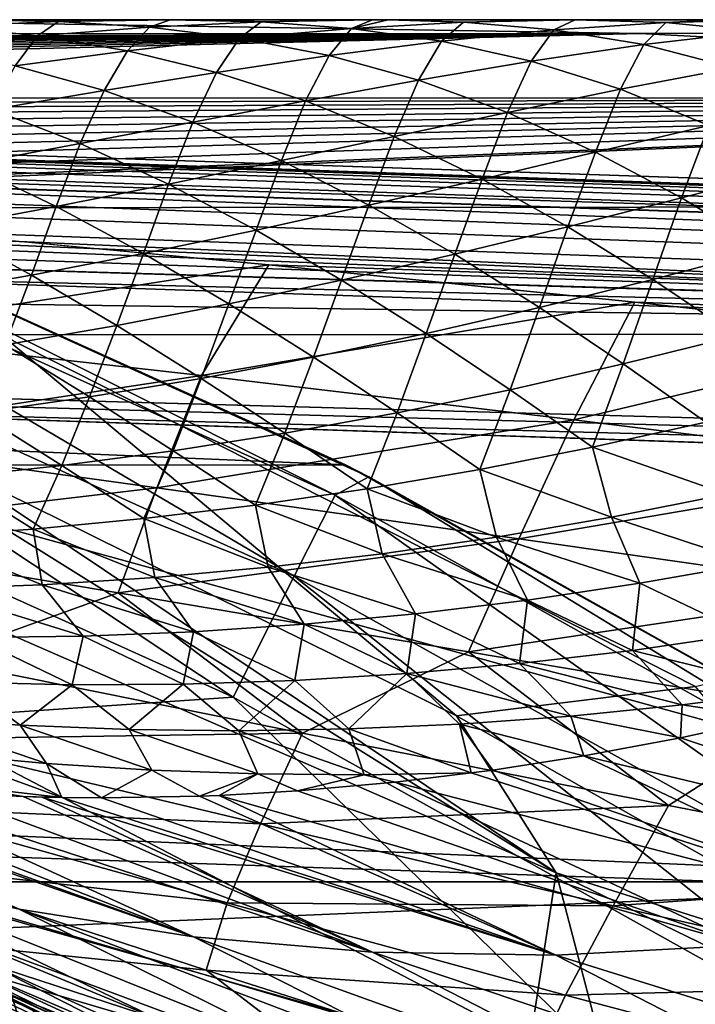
# Model space of a CAD drawing. Header units: metres. Extents: x -31 to 127, y -24 to 31.
# Tile 94 of 150: x 10.02 to 11.63, y 20.14 to 22.5. Entities that reach past the tile are written whole.
import ezdxf

# ---------------------------------------------------------------- set-up
doc = ezdxf.new("R2010")
doc.units = ezdxf.units.M
doc.layers.add('solid_12_381_041_XXX', color=7, linetype='CONTINUOUS')

msp = doc.modelspace()

# ---------------------------------------------------------------- linework, layer by layer
at = {"layer": 'solid_12_381_041_XXX'}
for points in [[(11.499558, 22.466866, 114.825119), (9.484167, 22.5, 114.516884), (2.146803, 22.466333, 114.818733)], [(11.499558, 22.466866, 114.825119), (18.834875, 22.5, 114.524605), (9.484167, 22.5, 114.516884)], [(9.657138, 22.5, 109.235703), (9.484167, 22.5, 114.516884), (18.834875, 22.5, 114.524605)], [(9.891505, 22.5, 109.235703), (9.657138, 22.5, 109.235703), (18.834875, 22.5, 114.524605)], [(9.842586, 22.484224, 108.941353), (9.891505, 22.5, 109.235703), (10.109329, 22.495785, 109.089218)], [(9.842586, 22.484224, 108.941353), (10.109329, 22.495785, 109.089218), (10.058861, 22.461323, 108.794258)], [(10.075797, 22.5, 109.235703), (9.891505, 22.5, 109.235703), (18.834875, 22.5, 114.524605)], [(10.109329, 22.495785, 109.089218), (9.891505, 22.5, 109.235703), (10.075797, 22.5, 109.235703)], [(10.109329, 22.495785, 109.089218), (10.326457, 22.481964, 108.942078), (10.058861, 22.461323, 108.794258)], [(10.375917, 22.5, 109.235703), (10.075797, 22.5, 109.235703), (18.834875, 22.5, 114.524605)], [(10.109329, 22.495785, 109.089218), (10.075797, 22.5, 109.235703), (10.375917, 22.5, 109.235703)], [(10.109329, 22.495785, 109.089218), (10.375917, 22.5, 109.235703), (10.326457, 22.481964, 108.942078)], [(10.326457, 22.481964, 108.942078), (10.375917, 22.5, 109.235703), (10.593756, 22.495237, 109.088249)], [(10.326457, 22.481964, 108.942078), (10.593756, 22.495237, 109.088249), (10.54215, 22.455467, 108.796211)], [(10.489608, 22.5, 109.235703), (10.375917, 22.5, 109.235703), (18.834875, 22.5, 114.524605)], [(10.593756, 22.495237, 109.088249), (10.375917, 22.5, 109.235703), (10.489608, 22.5, 109.235703)], [(10.860554, 22.5, 109.235703), (10.489608, 22.5, 109.235703), (18.834875, 22.5, 114.524605)], [(10.593756, 22.495237, 109.088249), (10.489608, 22.5, 109.235703), (10.860554, 22.5, 109.235703)], [(10.593756, 22.495237, 109.088249), (10.810367, 22.478998, 108.942245), (10.54215, 22.455467, 108.796211)], [(10.593756, 22.495237, 109.088249), (10.860554, 22.5, 109.235703), (10.810367, 22.478998, 108.942245)], [(10.810367, 22.478998, 108.942245), (10.860554, 22.5, 109.235703), (10.898026, 22.5, 109.235703)], [(10.810367, 22.478998, 108.942245), (10.898026, 22.5, 109.235703), (11.078059, 22.494091, 109.086777)], [(10.898026, 22.5, 109.235703), (10.860554, 22.5, 109.235703), (18.834875, 22.5, 114.524605)], [(11.30035, 22.5, 109.235703), (10.898026, 22.5, 109.235703), (18.834875, 22.5, 114.524605)], [(11.078059, 22.494091, 109.086777), (10.898026, 22.5, 109.235703), (11.30035, 22.5, 109.235703)], [(11.078059, 22.494091, 109.086777), (11.30035, 22.5, 109.235703), (11.345364, 22.5, 109.235703)], [(11.078059, 22.494091, 109.086777), (11.345364, 22.5, 109.235703), (11.294078, 22.47555, 108.942009)], [(11.294078, 22.47555, 108.942009), (11.345364, 22.5, 109.235703), (11.561914, 22.493284, 109.085129)], [(11.345364, 22.5, 109.235703), (11.30035, 22.5, 109.235703), (18.834875, 22.5, 114.524605)], [(11.695875, 22.5, 109.235703), (11.345364, 22.5, 109.235703), (18.834875, 22.5, 114.524605)], [(11.561914, 22.493284, 109.085129), (11.345364, 22.5, 109.235703), (11.695875, 22.5, 109.235703)], [(11.499558, 22.466866, 114.825119), (20.850307, 22.467428, 114.829926), (18.834875, 22.5, 114.524605)], [(11.561914, 22.493284, 109.085129), (11.695875, 22.5, 109.235703), (11.82953, 22.5, 109.235703)], [(11.561914, 22.493284, 109.085129), (11.82953, 22.5, 109.235703), (11.778226, 22.471527, 108.940178)], [(59.861588, 20.49943, 144.450394), (1.120382, 22.47504, 144.451141), (1.117329, 22.39463, 144.784668)], [(59.861588, 20.49943, 144.450394), (1.333795, 22.467863, 142.70961), (1.120382, 22.47504, 144.451141)], [(9.842586, 22.484224, 108.941353), (10.058861, 22.461323, 108.794258), (9.791256, 22.434881, 108.644379)], [(10.058861, 22.461323, 108.794258), (10.326457, 22.481964, 108.942078), (10.273712, 22.425137, 108.648216)], [(10.326457, 22.481964, 108.942078), (10.54215, 22.455467, 108.796211), (10.273712, 22.425137, 108.648216)], [(10.54215, 22.455467, 108.796211), (10.810367, 22.478998, 108.942245), (10.756336, 22.413996, 108.651566)], [(10.810367, 22.478998, 108.942245), (11.025431, 22.448481, 108.797691), (10.756336, 22.413996, 108.651566)], [(10.810367, 22.478998, 108.942245), (11.078059, 22.494091, 109.086777), (11.025431, 22.448481, 108.797691)], [(11.078059, 22.494091, 109.086777), (11.294078, 22.47555, 108.942009), (11.025431, 22.448481, 108.797691)], [(11.025431, 22.448481, 108.797691), (11.294078, 22.47555, 108.942009), (11.239853, 22.400736, 108.653008)], [(11.294078, 22.47555, 108.942009), (11.509402, 22.440294, 108.797394), (11.239853, 22.400736, 108.653008)], [(11.294078, 22.47555, 108.942009), (11.561914, 22.493284, 109.085129), (11.509402, 22.440294, 108.797394)], [(11.561914, 22.493284, 109.085129), (11.778226, 22.471527, 108.940178), (11.509402, 22.440294, 108.797394)], [(11.509402, 22.440294, 108.797394), (11.778226, 22.471527, 108.940178), (11.724015, 22.385124, 108.652267)], [(59.861588, 20.49943, 144.450394), (1.901668, 22.448765, 142.694), (1.333795, 22.467863, 142.70961)], [(59.861588, 20.49943, 144.450394), (59.861588, 20.49943, 142.722382), (1.901668, 22.448765, 142.694)], [(59.859268, 20.418634, 142.388626), (1.901668, 22.448765, 142.694), (59.861588, 20.49943, 142.722382)], [(59.859268, 20.418634, 142.388626), (2.614444, 22.422556, 142.657974), (1.901668, 22.448765, 142.694)], [(11.499558, 22.466866, 114.825119), (2.146803, 22.466333, 114.818733), (3.022928, 22.436724, 114.899498)], [(11.499558, 22.466866, 114.825119), (3.022928, 22.436724, 114.899498), (3.294701, 22.425493, 114.923805)], [(11.499558, 22.466866, 114.825119), (3.294701, 22.425493, 114.923805), (3.523974, 22.415247, 114.944061)], [(11.499558, 22.466866, 114.825119), (3.523974, 22.415247, 114.944061), (3.764471, 22.403749, 114.965004)], [(11.499558, 22.466866, 114.825119), (3.764471, 22.403749, 114.965004), (4.016536, 22.390903, 114.986557)], [(11.499558, 22.466866, 114.825119), (4.016536, 22.390903, 114.986557), (4.280845, 22.376577, 115.008675)], [(11.499558, 22.466866, 114.825119), (4.280845, 22.376577, 115.008675), (4.557967, 22.36063, 115.031273)], [(11.499558, 22.466866, 114.825119), (4.557967, 22.36063, 115.031273), (4.799642, 22.345953, 115.050461)], [(11.499558, 22.466866, 114.825119), (4.799642, 22.345953, 115.050461), (5.050779, 22.329956, 115.069839)], [(11.499558, 22.466866, 114.825119), (5.050779, 22.329956, 115.069839), (5.314333, 22.312334, 115.089561)], [(14.40346, 22.313221, 115.096336), (11.499558, 22.466866, 114.825119), (5.314333, 22.312334, 115.089561)], [(9.791256, 22.434881, 108.644379), (10.058861, 22.461323, 108.794258), (10.005337, 22.389971, 108.497932)], [(10.058861, 22.461323, 108.794258), (10.273712, 22.425137, 108.648216), (10.005337, 22.389971, 108.497932)], [(10.273712, 22.425137, 108.648216), (10.54215, 22.455467, 108.796211), (10.48711, 22.374041, 108.503181)], [(10.54215, 22.455467, 108.796211), (10.756336, 22.413996, 108.651566), (10.48711, 22.374041, 108.503181)], [(10.756336, 22.413996, 108.651566), (11.025431, 22.448481, 108.797691), (10.96994, 22.355289, 108.5065)], [(11.025431, 22.448481, 108.797691), (11.239853, 22.400736, 108.653008), (10.96994, 22.355289, 108.5065)], [(14.40346, 22.313221, 115.096336), (20.850307, 22.467428, 114.829926), (11.499558, 22.466866, 114.825119)], [(10.005337, 22.389971, 108.497932), (10.273712, 22.425137, 108.648216), (10.218026, 22.330568, 108.352287)], [(10.273712, 22.425137, 108.648216), (10.48711, 22.374041, 108.503181), (10.218026, 22.330568, 108.352287)], [(11.239853, 22.400736, 108.653008), (11.509402, 22.440294, 108.797394), (11.45364, 22.333488, 108.507462)], [(11.509402, 22.440294, 108.797394), (11.724015, 22.385124, 108.652267), (11.45364, 22.333488, 108.507462)], [(59.859268, 20.418634, 142.388626), (3.343152, 22.393795, 142.61882), (2.614444, 22.422556, 142.657974)], [(10.48711, 22.374041, 108.503181), (10.756336, 22.413996, 108.651566), (10.699991, 22.30617, 108.357483)], [(10.756336, 22.413996, 108.651566), (10.96994, 22.355289, 108.5065), (10.699991, 22.30617, 108.357483)], [(10.96994, 22.355289, 108.5065), (11.239853, 22.400736, 108.653008), (11.182993, 22.277864, 108.360268)], [(11.239853, 22.400736, 108.653008), (11.45364, 22.333488, 108.507462), (11.182993, 22.277864, 108.360268)], [(59.859264, 20.418608, 144.783646), (1.117329, 22.39463, 144.784668), (1.109322, 22.16617, 145.039474)], [(59.859264, 20.418608, 144.783646), (59.861588, 20.49943, 144.450394), (1.117329, 22.39463, 144.784668)], [(59.859268, 20.418634, 142.388626), (4.087767, 22.361656, 142.576706), (3.343152, 22.393795, 142.61882)], [(10.005337, 22.389971, 108.497932), (10.218026, 22.330568, 108.352287), (9.94935, 22.285452, 108.198639)], [(11.45364, 22.333488, 108.507462), (11.724015, 22.385124, 108.652267), (11.664801, 22.247149, 108.362854)], [(59.859268, 20.418634, 142.388626), (4.848267, 22.325573, 142.531906), (4.087767, 22.361656, 142.576706)], [(10.218026, 22.330568, 108.352287), (10.48711, 22.374041, 108.503181), (10.430269, 22.255148, 108.205765)], [(10.48711, 22.374041, 108.503181), (10.699991, 22.30617, 108.357483), (10.430269, 22.255148, 108.205765)], [(10.699991, 22.30617, 108.357483), (10.96994, 22.355289, 108.5065), (10.912402, 22.22052, 108.210365)], [(10.96994, 22.355289, 108.5065), (11.182993, 22.277864, 108.360268), (10.912402, 22.22052, 108.210365)], [(9.94935, 22.285452, 108.198639), (10.218026, 22.330568, 108.352287), (10.161027, 22.203928, 108.051163)], [(10.218026, 22.330568, 108.352287), (10.430269, 22.255148, 108.205765), (10.161027, 22.203928, 108.051163)], [(11.182993, 22.277864, 108.360268), (11.45364, 22.333488, 108.507462), (11.393527, 22.182899, 108.214684)], [(11.45364, 22.333488, 108.507462), (11.664801, 22.247149, 108.362854), (11.393527, 22.182899, 108.214684)], [(59.859268, 20.418634, 142.388626), (5.624634, 22.28495, 142.484756), (4.848267, 22.325573, 142.531906)], [(14.40346, 22.313221, 115.096336), (5.314333, 22.312334, 115.089561), (5.588477, 22.293041, 115.109421)], [(14.40346, 22.313221, 115.096336), (5.588477, 22.293041, 115.109421), (5.86572, 22.272358, 115.12896)], [(14.40346, 22.313221, 115.096336), (5.86572, 22.272358, 115.12896), (6.143089, 22.250435, 115.147942)], [(14.40346, 22.313221, 115.096336), (6.143089, 22.250435, 115.147942), (6.466537, 22.223291, 115.169273)], [(14.40346, 22.313221, 115.096336), (6.466537, 22.223291, 115.169273), (6.77615, 22.1957, 115.188797)], [(14.40346, 22.313221, 115.096336), (6.77615, 22.1957, 115.188797), (7.068793, 22.168161, 115.206337)], [(14.40346, 22.313221, 115.096336), (7.068793, 22.168161, 115.206337), (7.340869, 22.141302, 115.221748)], [(14.40346, 22.313221, 115.096336), (7.340869, 22.141302, 115.221748), (7.593301, 22.115356, 115.235153)], [(14.40346, 22.313221, 115.096336), (7.593301, 22.115356, 115.235153), (7.882653, 22.084558, 115.249313)], [(14.40346, 22.313221, 115.096336), (7.882653, 22.084558, 115.249313), (8.152138, 22.055016, 115.2612)], [(14.40346, 22.313221, 115.096336), (8.152138, 22.055016, 115.2612), (8.203959, 22.049261, 115.263336)], [(16.997057, 22.055525, 115.268471), (14.40346, 22.313221, 115.096336), (8.203959, 22.049261, 115.263336)], [(10.430269, 22.255148, 108.205765), (10.699991, 22.30617, 108.357483), (10.642125, 22.163055, 108.05761)], [(10.699991, 22.30617, 108.357483), (10.912402, 22.22052, 108.210365), (10.642125, 22.163055, 108.05761)], [(59.859268, 20.418634, 142.388626), (6.41747, 22.239256, 142.435883), (5.624634, 22.28495, 142.484756)], [(9.94935, 22.285452, 108.198639), (10.161027, 22.203928, 108.051163), (9.892497, 22.153797, 107.893616)], [(10.79584, 21.434721, -4), (-10.797912, 21.433685, -4), (-8.94715, 22.269287, -4)], [(10.79584, 21.434721, -4), (-8.94715, 22.269287, -4), (8.934976, 22.274052, -4)], [(10.79584, 21.434721, -4), (8.934976, 22.274052, -4), (9.000687, 22.248318, -1)], [(10.912402, 22.22052, 108.210365), (11.182993, 22.277864, 108.360268), (11.122395, 22.118824, 108.06369)], [(11.182993, 22.277864, 108.360268), (11.393527, 22.182899, 108.214684), (11.122395, 22.118824, 108.06369)], [(59.859268, 20.418634, 142.388626), (7.227949, 22.188089, 142.386169), (6.41747, 22.239256, 142.435883)], [(8.920285, 22.198984, -0.618042), (10.770756, 21.362518, -0.618042), (9.000687, 22.248318, -1)], [(10.770756, 21.362518, -0.618042), (10.85147, 21.406672, -1), (9.000687, 22.248318, -1)], [(10.79584, 21.434721, -4), (9.000687, 22.248318, -1), (10.85147, 21.406672, -1)], [(10.161027, 22.203928, 108.051163), (10.430269, 22.255148, 108.205765), (10.372397, 22.10688, 107.901909)], [(10.430269, 22.255148, 108.205765), (10.642125, 22.163055, 108.05761), (10.372397, 22.10688, 107.901909)], [(11.393527, 22.182899, 108.214684), (11.664801, 22.247149, 108.362854), (11.599521, 22.07353, 108.071564)], [(11.664801, 22.247149, 108.362854), (11.871298, 22.144304, 108.220924), (11.599521, 22.07353, 108.071564)], [(10.642125, 22.163055, 108.05761), (10.912402, 22.22052, 108.210365), (10.851657, 22.056391, 107.909767)], [(10.912402, 22.22052, 108.210365), (11.122395, 22.118824, 108.06369), (10.851657, 22.056391, 107.909767)], [(8.839452, 21.997822, -0.293171), (10.673153, 21.168936, -0.293171), (8.920285, 22.198984, -0.618042)], [(10.673153, 21.168936, -0.293171), (10.770756, 21.362518, -0.618042), (8.920285, 22.198984, -0.618042)], [(9.892497, 22.153797, 107.893616), (10.161027, 22.203928, 108.051163), (10.103443, 22.053171, 107.74321)], [(10.161027, 22.203928, 108.051163), (10.372397, 22.10688, 107.901909), (10.103443, 22.053171, 107.74321)], [(59.851891, 20.189459, 145.038422), (1.109322, 22.16617, 145.039474), (1.09805, 21.843668, 145.148468)], [(59.851891, 20.189459, 145.038422), (59.859264, 20.418608, 144.783646), (1.109322, 22.16617, 145.039474)], [(59.851868, 20.189066, 142.13353), (8.05444, 22.130789, 142.335754), (7.227949, 22.188089, 142.386169)], [(59.859268, 20.418634, 142.388626), (59.851868, 20.189066, 142.13353), (7.227949, 22.188089, 142.386169)], [(11.122395, 22.118824, 108.06369), (11.393527, 22.182899, 108.214684), (11.327961, 22.004635, 107.919365)], [(11.393527, 22.182899, 108.214684), (11.599521, 22.07353, 108.071564), (11.327961, 22.004635, 107.919365)], [(9.892497, 22.153797, 107.893616), (10.103443, 22.053171, 107.74321), (9.835461, 22.002697, 107.581535)], [(10.372397, 22.10688, 107.901909), (10.642125, 22.163055, 108.05761), (10.58153, 21.996691, 107.752892)], [(10.642125, 22.163055, 108.05761), (10.851657, 22.056391, 107.909767), (10.58153, 21.996691, 107.752892)], [(11.599521, 22.07353, 108.071564), (11.871298, 22.144304, 108.220924), (11.802853, 21.950636, 107.927361)], [(59.851868, 20.189066, 142.13353), (8.89512, 22.066561, 142.284943), (8.05444, 22.130789, 142.335754)], [(10.851657, 22.056391, 107.909767), (11.122395, 22.118824, 108.06369), (11.056863, 21.938913, 107.764267)], [(11.122395, 22.118824, 108.06369), (11.327961, 22.004635, 107.919365), (11.056863, 21.938913, 107.764267)], [(10.103443, 22.053171, 107.74321), (10.372397, 22.10688, 107.901909), (10.312225, 21.940706, 107.59304)], [(10.372397, 22.10688, 107.901909), (10.58153, 21.996691, 107.752892), (10.312225, 21.940706, 107.59304)], [(11.327961, 22.004635, 107.919365), (11.599521, 22.07353, 108.071564), (11.530987, 21.878817, 107.773926)], [(11.599521, 22.07353, 108.071564), (11.802853, 21.950636, 107.927361), (11.530987, 21.878817, 107.773926)], [(16.997057, 22.055525, 115.268471), (8.203959, 22.049261, 115.263336), (15.010057, 21.749672, 115.319366)], [(15.010057, 21.749672, 115.319366), (8.203959, 22.049261, 115.263336), (8.390788, 22.028194, 115.27063)], [(59.851868, 20.189066, 142.13353), (9.748164, 21.994507, 142.234268), (8.89512, 22.066561, 142.284943)], [(9.835461, 22.002697, 107.581535), (10.103443, 22.053171, 107.74321), (10.043934, 21.889059, 107.430229)], [(10.103443, 22.053171, 107.74321), (10.312225, 21.940706, 107.59304), (10.043934, 21.889059, 107.430229)], [(10.58153, 21.996691, 107.752892), (10.851657, 22.056391, 107.909767), (10.786426, 21.877199, 107.606247)], [(10.851657, 22.056391, 107.909767), (11.056863, 21.938913, 107.764267), (10.786426, 21.877199, 107.606247)], [(15.010057, 21.749672, 115.319366), (8.390788, 22.028194, 115.27063), (8.61948, 22.001104, 115.278923)], [(15.010057, 21.749672, 115.319366), (8.61948, 22.001104, 115.278923), (8.900701, 21.964636, 115.288315)], [(9.835461, 22.002697, 107.581535), (10.043934, 21.889059, 107.430229), (9.776838, 21.842281, 107.264519)], [(11.056863, 21.938913, 107.764267), (11.327961, 22.004635, 107.919365), (11.259633, 21.811438, 107.617691)], [(11.327961, 22.004635, 107.919365), (11.530987, 21.878817, 107.773926), (11.259633, 21.811438, 107.617691)], [(8.839452, 21.997822, -0.293171), (8.718385, 21.696535, -0.07612), (10.526972, 20.879004, -0.07612)], [(8.839452, 21.997822, -0.293171), (10.526972, 20.879004, -0.07612), (10.673153, 21.168936, -0.293171)], [(9.748164, 21.994507, 142.234268), (10.611935, 21.913721, 142.184708), (9.558195, 21.749155, 141.938354)], [(59.851868, 20.189066, 142.13353), (10.611935, 21.913721, 142.184708), (9.748164, 21.994507, 142.234268)], [(10.312225, 21.940706, 107.59304), (10.58153, 21.996691, 107.752892), (10.516846, 21.820259, 107.445328)], [(10.58153, 21.996691, 107.752892), (10.786426, 21.877199, 107.606247), (10.516846, 21.820259, 107.445328)], [(15.010057, 21.749672, 115.319366), (8.900701, 21.964636, 115.288315), (9.156481, 21.927086, 115.296082)], [(10.043934, 21.889059, 107.430229), (10.312225, 21.940706, 107.59304), (10.248302, 21.768595, 107.281532)], [(10.312225, 21.940706, 107.59304), (10.516846, 21.820259, 107.445328), (10.248302, 21.768595, 107.281532)], [(10.786426, 21.877199, 107.606247), (11.056863, 21.938913, 107.764267), (10.988978, 21.74913, 107.458649)], [(11.056863, 21.938913, 107.764267), (11.259633, 21.811438, 107.617691), (10.988978, 21.74913, 107.458649)], [(11.530987, 21.878817, 107.773926), (11.802853, 21.950636, 107.927361), (11.731707, 21.744047, 107.625801)], [(15.010057, 21.749672, 115.319366), (9.156481, 21.927086, 115.296082), (9.3875, 21.888338, 115.302292)], [(10.611935, 21.913721, 142.184708), (10.451006, 21.648487, 141.925797), (9.558195, 21.749155, 141.938354)], [(10.611935, 21.913721, 142.184708), (11.487609, 21.823977, 142.138062), (10.451006, 21.648487, 141.925797)], [(59.851868, 20.189066, 142.13353), (11.487609, 21.823977, 142.138062), (10.611935, 21.913721, 142.184708)], [(15.010057, 21.749672, 115.319366), (9.3875, 21.888338, 115.302292), (9.699205, 21.823769, 115.30938)], [(9.776838, 21.842281, 107.264519), (10.043934, 21.889059, 107.430229), (9.980969, 21.72257, 107.114914)], [(10.043934, 21.889059, 107.430229), (10.248302, 21.768595, 107.281532), (9.980969, 21.72257, 107.114914)], [(10.516846, 21.820259, 107.445328), (10.786426, 21.877199, 107.606247), (10.719199, 21.692453, 107.296822)], [(10.786426, 21.877199, 107.606247), (10.988978, 21.74913, 107.458649), (10.719199, 21.692453, 107.296822)], [(11.259633, 21.811438, 107.617691), (11.530987, 21.878817, 107.773926), (11.460187, 21.676489, 107.468582)], [(11.530987, 21.878817, 107.773926), (11.731707, 21.744047, 107.625801), (11.460187, 21.676489, 107.468582)], [(59.851891, 20.189459, 145.038422), (1.09805, 21.843668, 145.148468), (4.994986, 21.712181, 145.155396)], [(15.010057, 21.749672, 115.319366), (9.699205, 21.823769, 115.30938), (9.972219, 21.745764, 115.315231)], [(10.248302, 21.768595, 107.281532), (10.516846, 21.820259, 107.445328), (10.450466, 21.641806, 107.132233)], [(10.516846, 21.820259, 107.445328), (10.719199, 21.692453, 107.296822), (10.450466, 21.641806, 107.132233)], [(11.487609, 21.823977, 142.138062), (11.342148, 21.542635, 141.917709), (10.451006, 21.648487, 141.925797)], [(11.487609, 21.823977, 142.138062), (12.197166, 21.745707, 142.104095), (11.342148, 21.542635, 141.917709)], [(59.851868, 20.189066, 142.13353), (12.197166, 21.745707, 142.104095), (11.487609, 21.823977, 142.138062)], [(10.988978, 21.74913, 107.458649), (11.259633, 21.811438, 107.617691), (11.189386, 21.614838, 107.308716)], [(11.259633, 21.811438, 107.617691), (11.460187, 21.676489, 107.468582), (11.189386, 21.614838, 107.308716)], [(9.980969, 21.72257, 107.114914), (10.248302, 21.768595, 107.281532), (10.182942, 21.597418, 106.964928)], [(10.248302, 21.768595, 107.281532), (10.450466, 21.641806, 107.132233), (10.182942, 21.597418, 106.964928)], [(9.474188, 21.500536, 141.597885), (9.558195, 21.749155, 141.938354), (10.451006, 21.648487, 141.925797)], [(9.972219, 21.745764, 115.315231), (9.83124, 21.441977, 115.370522), (11.0611, 20.834959, 115.408195)], [(15.010057, 21.749672, 115.319366), (9.972219, 21.745764, 115.315231), (11.632766, 20.904819, 115.365982)], [(11.632766, 20.904819, 115.365982), (9.972219, 21.745764, 115.315231), (11.0611, 20.834959, 115.408195)], [(10.719199, 21.692453, 107.296822), (10.988978, 21.74913, 107.458649), (10.919465, 21.559471, 107.14621)], [(10.988978, 21.74913, 107.458649), (11.189386, 21.614838, 107.308716), (10.919465, 21.559471, 107.14621)], [(12.197166, 21.745707, 142.104095), (12.23036, 21.432125, 141.915649), (11.342148, 21.542635, 141.917709)], [(11.460187, 21.676489, 107.468582), (11.731707, 21.744047, 107.625801), (11.657871, 21.53723, 107.315796)], [(9.980969, 21.72257, 107.114914), (10.182942, 21.597418, 106.964928), (9.916789, 21.559494, 106.794945)], [(59.851891, 20.189459, 145.038422), (4.994986, 21.712181, 145.155396), (8.901975, 21.58078, 145.155289)], [(10.526972, 20.879004, -0.07612), (8.718385, 21.696535, -0.07612), (9.759957, 20.826363)], [(10.450466, 21.641806, 107.132233), (10.719199, 21.692453, 107.296822), (10.650582, 21.510691, 106.981094)], [(10.719199, 21.692453, 107.296822), (10.919465, 21.559471, 107.14621), (10.650582, 21.510691, 106.981094)], [(11.189386, 21.614838, 107.308716), (11.460187, 21.676489, 107.468582), (11.386952, 21.477224, 107.155388)], [(11.460187, 21.676489, 107.468582), (11.657871, 21.53723, 107.315796), (11.386952, 21.477224, 107.155388)], [(9.474188, 21.500536, 141.597885), (10.451006, 21.648487, 141.925797), (10.343985, 21.380478, 141.624619)], [(10.343985, 21.380478, 141.624619), (10.451006, 21.648487, 141.925797), (11.342148, 21.542635, 141.917709)], [(10.182942, 21.597418, 106.964928), (10.450466, 21.641806, 107.132233), (10.382895, 21.468641, 106.813393)], [(10.450466, 21.641806, 107.132233), (10.650582, 21.510691, 106.981094), (10.382895, 21.468641, 106.813393)], [(10.919465, 21.559471, 107.14621), (11.189386, 21.614838, 107.308716), (11.116901, 21.423975, 106.992523)], [(11.189386, 21.614838, 107.308716), (11.386952, 21.477224, 107.155388), (11.116901, 21.423975, 106.992523)], [(13.250548, 20.385206, 145.272339), (8.901975, 21.58078, 145.155289), (9.394441, 20.517307, 145.265747)], [(13.250548, 20.385206, 145.272339), (12.815104, 21.449171, 145.155167), (8.901975, 21.58078, 145.155289)], [(59.851891, 20.189459, 145.038422), (8.901975, 21.58078, 145.155289), (12.815104, 21.449171, 145.155167)], [(9.916789, 21.559494, 106.794945), (10.182942, 21.597418, 106.964928), (10.116554, 21.433443, 106.643127)], [(10.182942, 21.597418, 106.964928), (10.382895, 21.468641, 106.813393), (10.116554, 21.433443, 106.643127)], [(9.916789, 21.559494, 106.794945), (10.116554, 21.433443, 106.643127), (9.851702, 21.405134, 106.470322)], [(10.650582, 21.510691, 106.981094), (10.919465, 21.559471, 107.14621), (10.847865, 21.377695, 106.827187)], [(10.919465, 21.559471, 107.14621), (11.116901, 21.423975, 106.992523), (10.847865, 21.377695, 106.827187)], [(10.343985, 21.380478, 141.624619), (11.342148, 21.542635, 141.917709), (11.210697, 21.258074, 141.656403)], [(11.210697, 21.258074, 141.656403), (11.342148, 21.542635, 141.917709), (12.23036, 21.432125, 141.915649)], [(11.708145, 21.364553, 107.0718), (11.386952, 21.477224, 107.155388), (11.657871, 21.53723, 107.315796)], [(10.382895, 21.468641, 106.813393), (10.650582, 21.510691, 106.981094), (10.579992, 21.33848, 106.659401)], [(10.650582, 21.510691, 106.981094), (10.847865, 21.377695, 106.827187), (10.579992, 21.33848, 106.659401)], [(9.474188, 21.500536, 141.597885), (10.343985, 21.380478, 141.624619), (9.408836, 21.269863, 141.230469)], [(10.116554, 21.433443, 106.643127), (10.382895, 21.468641, 106.813393), (10.313433, 21.306385, 106.489159)], [(10.382895, 21.468641, 106.813393), (10.579992, 21.33848, 106.659401), (10.313433, 21.306385, 106.489159)], [(11.432226, 21.309631, 106.906792), (11.116901, 21.423975, 106.992523), (11.386952, 21.477224, 107.155388)], [(11.708145, 21.364553, 107.0718), (11.432226, 21.309631, 106.906792), (11.386952, 21.477224, 107.155388)], [(12.581081, 20.43718, -4), (-10.797912, 21.433685, -4), (10.79584, 21.434721, -4)], [(9.807072, 21.390545, 115.387947), (11.299391, 20.459219, 115.500305), (9.83124, 21.441977, 115.370522)], [(9.83124, 21.441977, 115.370522), (11.299391, 20.459219, 115.500305), (11.0611, 20.834959, 115.408195)], [(12.581081, 20.43718, -4), (10.79584, 21.434721, -4), (10.85147, 21.406672, -1)], [(12.581081, 20.43718, -4), (-12.573285, 20.442173, -4), (-10.797912, 21.433685, -4)], [(9.851702, 21.405134, 106.470322), (10.116554, 21.433443, 106.643127), (10.048326, 21.281427, 106.316483)], [(10.116554, 21.433443, 106.643127), (10.313433, 21.306385, 106.489159), (10.048326, 21.281427, 106.316483)], [(11.157259, 21.262159, 106.739388), (10.847865, 21.377695, 106.827187), (11.116901, 21.423975, 106.992523)], [(11.432226, 21.309631, 106.906792), (11.157259, 21.262159, 106.739388), (11.116901, 21.423975, 106.992523)], [(11.210697, 21.258074, 141.656403), (12.23036, 21.432125, 141.915649), (12.072945, 21.13414, 141.694794)], [(9.807072, 21.390545, 115.387947), (9.69741, 21.15826, 115.500305), (11.299391, 20.459219, 115.500305)], [(9.851702, 21.405134, 106.470322), (10.048326, 21.281427, 106.316483), (9.784797, 21.263548, 106.141373)], [(10.770756, 21.362518, -0.618042), (12.543622, 20.372137, -0.618042), (10.85147, 21.406672, -1)], [(12.543622, 20.372137, -0.618042), (12.624375, 20.411398, -1), (10.85147, 21.406672, -1)], [(12.581081, 20.43718, -4), (10.85147, 21.406672, -1), (12.624375, 20.411398, -1)], [(10.343985, 21.380478, 141.624619), (10.251622, 21.128675, 141.293381), (9.408836, 21.269863, 141.230469)], [(10.343985, 21.380478, 141.624619), (11.210697, 21.258074, 141.656403), (10.251622, 21.128675, 141.293381)], [(10.88339, 21.222246, 106.569572), (10.579992, 21.33848, 106.659401), (10.847865, 21.377695, 106.827187)], [(11.157259, 21.262159, 106.739388), (10.88339, 21.222246, 106.569572), (10.847865, 21.377695, 106.827187)], [(11.769148, 21.199236, 106.826263), (11.432226, 21.309631, 106.906792), (11.708145, 21.364553, 107.0718)], [(10.673153, 21.168936, -0.293171), (12.429955, 20.187529, -0.293171), (10.770756, 21.362518, -0.618042)], [(12.429955, 20.187529, -0.293171), (12.543622, 20.372137, -0.618042), (10.770756, 21.362518, -0.618042)], [(9.232356, 21.331079, 115.500305), (9.173633, 18.331823, 115.500305), (10.827689, 17.4072, 115.500305)], [(9.470173, 21.246733, 115.500305), (9.232356, 21.331079, 115.500305), (10.827689, 17.4072, 115.500305)], [(10.610773, 21.189922, 106.397316), (10.313433, 21.306385, 106.489159), (10.579992, 21.33848, 106.659401)], [(10.88339, 21.222246, 106.569572), (10.610773, 21.189922, 106.397316), (10.579992, 21.33848, 106.659401)], [(10.339562, 21.165203, 106.22261), (10.048326, 21.281427, 106.316483), (10.313433, 21.306385, 106.489159)], [(10.610773, 21.189922, 106.397316), (10.339562, 21.165203, 106.22261), (10.313433, 21.306385, 106.489159)], [(11.499574, 21.151779, 106.664238), (11.157259, 21.262159, 106.739388), (11.432226, 21.309631, 106.906792)], [(11.499574, 21.151779, 106.664238), (11.432226, 21.309631, 106.906792), (11.769148, 21.199236, 106.826263)], [(9.408836, 21.269863, 141.230469), (10.251622, 21.128675, 141.293381), (9.810345, 20.970409, 140.891235)], [(10.069897, 21.148043, 106.045441), (9.784797, 21.263548, 106.141373), (10.048326, 21.281427, 106.316483)], [(10.339562, 21.165203, 106.22261), (10.069897, 21.148043, 106.045441), (10.048326, 21.281427, 106.316483)], [(9.69741, 21.15826, 115.500305), (9.470173, 21.246733, 115.500305), (10.827689, 17.4072, 115.500305)], [(10.069897, 21.148043, 106.045441), (9.801906, 21.13835, 105.865807), (9.784797, 21.263548, 106.141373)], [(11.210697, 21.258074, 141.656403), (11.090234, 20.987638, 141.361969), (10.251622, 21.128675, 141.293381)], [(11.23092, 21.111687, 106.500038), (10.88339, 21.222246, 106.569572), (11.157259, 21.262159, 106.739388)], [(11.210697, 21.258074, 141.656403), (12.072945, 21.13414, 141.694794), (11.090234, 20.987638, 141.361969)], [(11.23092, 21.111687, 106.500038), (11.157259, 21.262159, 106.739388), (11.499574, 21.151779, 106.664238)], [(10.963321, 21.078987, 106.333626), (10.610773, 21.189922, 106.397316), (10.88339, 21.222246, 106.569572)], [(10.963321, 21.078987, 106.333626), (10.88339, 21.222246, 106.569572), (11.23092, 21.111687, 106.500038)], [(11.499574, 21.151779, 106.664238), (11.769148, 21.199236, 106.826263), (11.753879, 21.0305, 106.529259)], [(10.696918, 21.053684, 106.164963), (10.339562, 21.165203, 106.22261), (10.610773, 21.189922, 106.397316)], [(10.696918, 21.053684, 106.164963), (10.610773, 21.189922, 106.397316), (10.963321, 21.078987, 106.333626)], [(11.299391, 20.459219, 115.500305), (9.69741, 21.15826, 115.500305), (10.827689, 17.4072, 115.500305)], [(10.431851, 21.035772, 105.994011), (10.069897, 21.148043, 106.045441), (10.339562, 21.165203, 106.22261)], [(10.431851, 21.035772, 105.994011), (10.339562, 21.165203, 106.22261), (10.696918, 21.053684, 106.164963)], [(10.673153, 21.168936, -0.293171), (10.526972, 20.879004, -0.07612), (12.259711, 19.911036, -0.07612)], [(10.673153, 21.168936, -0.293171), (12.259711, 19.911036, -0.07612), (12.429955, 20.187529, -0.293171)], [(10.168252, 21.025179, 105.82074), (9.801906, 21.13835, 105.865807), (10.069897, 21.148043, 106.045441)], [(9.906241, 21.021812, 105.645134), (9.801906, 21.13835, 105.865807), (10.168252, 21.025179, 105.82074)], [(10.251622, 21.128675, 141.293381), (10.692795, 20.793474, 140.999023), (9.810345, 20.970409, 140.891235)], [(10.168252, 21.025179, 105.82074), (10.069897, 21.148043, 106.045441), (10.431851, 21.035772, 105.994011)], [(10.251622, 21.128675, 141.293381), (11.090234, 20.987638, 141.361969), (10.692795, 20.793474, 140.999023)], [(12.072945, 21.13414, 141.694794), (11.923193, 20.847809, 141.43779), (11.090234, 20.987638, 141.361969)], [(11.23092, 21.111687, 106.500038), (11.499574, 21.151779, 106.664238), (11.48232, 20.991205, 106.365067)], [(11.499574, 21.151779, 106.664238), (11.753879, 21.0305, 106.529259), (11.48232, 20.991205, 106.365067)], [(10.963321, 21.078987, 106.333626), (11.23092, 21.111687, 106.500038), (11.21173, 20.959568, 106.198715)], [(11.23092, 21.111687, 106.500038), (11.48232, 20.991205, 106.365067), (11.21173, 20.959568, 106.198715)], [(10.696918, 21.053684, 106.164963), (10.963321, 21.078987, 106.333626), (10.942251, 20.935579, 106.030136)], [(10.963321, 21.078987, 106.333626), (11.21173, 20.959568, 106.198715), (10.942251, 20.935579, 106.030136)], [(10.168252, 21.025179, 105.82074), (10.431851, 21.035772, 105.994011), (10.4072, 20.910444, 105.686096)], [(10.431851, 21.035772, 105.994011), (10.674028, 20.919222, 105.859283), (10.4072, 20.910444, 105.686096)], [(10.431851, 21.035772, 105.994011), (10.696918, 21.053684, 106.164963), (10.674028, 20.919222, 105.859283)], [(10.696918, 21.053684, 106.164963), (10.942251, 20.935579, 106.030136), (10.674028, 20.919222, 105.859283)], [(9.906241, 21.021812, 105.645134), (10.141898, 20.909143, 105.510536), (9.878253, 20.915199, 105.332581)], [(9.906241, 21.021812, 105.645134), (10.168252, 21.025179, 105.82074), (10.141898, 20.909143, 105.510536)], [(10.168252, 21.025179, 105.82074), (10.4072, 20.910444, 105.686096), (10.141898, 20.909143, 105.510536)], [(11.48232, 20.991205, 106.365067), (11.753879, 21.0305, 106.529259), (11.869274, 20.894884, 106.307884)], [(11.090234, 20.987638, 141.361969), (11.568216, 20.620129, 141.115509), (10.692795, 20.793474, 140.999023)], [(11.090234, 20.987638, 141.361969), (11.923193, 20.847809, 141.43779), (11.568216, 20.620129, 141.115509)], [(11.21173, 20.959568, 106.198715), (11.48232, 20.991205, 106.365067), (11.601388, 20.860672, 106.146729)], [(11.48232, 20.991205, 106.365067), (11.869274, 20.894884, 106.307884), (11.601388, 20.860672, 106.146729)], [(9.810345, 20.970409, 140.891235), (10.692795, 20.793474, 140.999023), (9.741027, 20.778931, 140.492126)], [(8.214869, 20.903561, 118.200302), (8.229589, 20.940962, 118.350304), (10.050622, 20.130449, 118.350304)], [(9.899907, 20.204996, 138.381836), (10.050622, 20.130449, 118.350304), (8.229589, 20.940962, 118.350304)], [(10.942251, 20.935579, 106.030136), (11.21173, 20.959568, 106.198715), (11.334394, 20.834015, 105.983521)], [(11.21173, 20.959568, 106.198715), (11.601388, 20.860672, 106.146729), (11.334394, 20.834015, 105.983521)], [(10.4072, 20.910444, 105.686096), (10.674028, 20.919222, 105.859283), (10.540118, 20.799078, 105.48082)], [(10.674028, 20.919222, 105.859283), (10.803621, 20.803267, 105.650635), (10.540118, 20.799078, 105.48082)], [(10.674028, 20.919222, 105.859283), (10.942251, 20.935579, 106.030136), (10.803621, 20.803267, 105.650635)], [(10.942251, 20.935579, 106.030136), (11.068425, 20.814892, 105.818184), (10.803621, 20.803267, 105.650635)], [(10.942251, 20.935579, 106.030136), (11.334394, 20.834015, 105.983521), (11.068425, 20.814892, 105.818184)], [(8.174647, 20.801239, 118.090416), (8.214869, 20.903561, 118.200302), (10.032651, 20.0945, 118.200302)], [(10.032651, 20.0945, 118.200302), (8.214869, 20.903561, 118.200302), (10.050622, 20.130449, 118.350304)], [(9.878253, 20.915199, 105.332581), (10.017544, 20.812616, 105.134178), (9.758716, 20.830004, 104.957291)], [(9.878253, 20.915199, 105.332581), (10.141898, 20.909143, 105.510536), (10.017544, 20.812616, 105.134178)], [(10.141898, 20.909143, 105.510536), (10.278049, 20.802233, 105.308685), (10.017544, 20.812616, 105.134178)], [(10.141898, 20.909143, 105.510536), (10.4072, 20.910444, 105.686096), (10.278049, 20.802233, 105.308685)], [(10.4072, 20.910444, 105.686096), (10.540118, 20.799078, 105.48082), (10.278049, 20.802233, 105.308685)], [(11.632766, 20.904819, 115.365982), (11.0611, 20.834959, 115.408195), (12.25211, 20.158655, 115.450981)], [(11.601388, 20.860672, 106.146729), (11.869274, 20.894884, 106.307884), (11.813331, 20.828785, 106.155685)], [(10.526972, 20.879004, -0.07612), (9.759957, 20.826363), (11.527748, 19.901917)], [(12.259711, 19.911036, -0.07612), (10.526972, 20.879004, -0.07612), (11.527748, 19.901917)], [(11.334394, 20.834015, 105.983521), (11.601388, 20.860672, 106.146729), (11.597393, 20.782272, 105.977013)], [(11.923193, 20.847809, 141.43779), (12.434402, 20.452333, 141.242706), (11.568216, 20.620129, 141.115509)], [(11.601388, 20.860672, 106.146729), (11.813331, 20.828785, 106.155685), (11.597393, 20.782272, 105.977013)], [(11.527748, 19.901917), (9.759957, 20.826363), (8.836968, 20.691462)], [(9.758716, 20.830004, 104.957291), (10.080421, 20.720947, 104.883522), (9.830122, 20.743484, 104.713089)], [(9.758716, 20.830004, 104.957291), (10.017544, 20.812616, 105.134178), (10.080421, 20.720947, 104.883522)], [(11.0611, 20.834959, 115.408195), (11.299391, 20.459219, 115.500305), (12.25211, 20.158655, 115.450981)], [(11.068425, 20.814892, 105.818184), (11.334394, 20.834015, 105.983521), (11.365602, 20.739056, 105.779861)], [(11.334394, 20.834015, 105.983521), (11.597393, 20.782272, 105.977013), (11.365602, 20.739056, 105.779861)], [(12.674253, 20.424427, 105.632484), (11.597393, 20.782272, 105.977013), (11.813331, 20.828785, 106.155685)], [(9.983531, 19.996138, 118.090416), (8.174647, 20.801239, 118.090416), (10.032651, 20.0945, 118.200302)], [(10.017544, 20.812616, 105.134178), (10.332267, 20.704935, 105.051682), (10.080421, 20.720947, 104.883522)], [(10.017544, 20.812616, 105.134178), (10.278049, 20.802233, 105.308685), (10.332267, 20.704935, 105.051682)], [(10.278049, 20.802233, 105.308685), (10.58555, 20.695671, 105.217583), (10.332267, 20.704935, 105.051682)], [(10.278049, 20.802233, 105.308685), (10.540118, 20.799078, 105.48082), (10.58555, 20.695671, 105.217583)], [(10.540118, 20.799078, 105.48082), (10.803621, 20.803267, 105.650635), (10.840152, 20.69326, 105.381271)], [(10.540118, 20.799078, 105.48082), (10.840152, 20.69326, 105.381271), (10.58555, 20.695671, 105.217583)], [(10.803621, 20.803267, 105.650635), (11.068425, 20.814892, 105.818184), (11.096115, 20.697912, 105.543289)], [(10.803621, 20.803267, 105.650635), (11.096115, 20.697912, 105.543289), (10.840152, 20.69326, 105.381271)], [(11.068425, 20.814892, 105.818184), (11.147906, 20.705, 105.589287), (11.096115, 20.697912, 105.543289)], [(11.068425, 20.814892, 105.818184), (11.365602, 20.739056, 105.779861), (11.147906, 20.705, 105.589287)], [(9.741027, 20.778931, 140.492126), (10.592363, 20.576601, 140.631516), (9.695022, 20.615843, 140.074387)], [(10.692795, 20.793474, 140.999023), (10.592363, 20.576601, 140.631516), (9.741027, 20.778931, 140.492126)], [(10.692795, 20.793474, 140.999023), (11.568216, 20.620129, 141.115509), (10.592363, 20.576601, 140.631516)], [(12.674253, 20.424427, 105.632484), (11.365602, 20.739056, 105.779861), (11.597393, 20.782272, 105.977013)], [(9.830122, 20.743484, 104.713089), (10.116879, 20.639212, 104.61441), (9.859758, 20.668791, 104.439346)], [(9.830122, 20.743484, 104.713089), (10.080421, 20.720947, 104.883522), (10.116879, 20.639212, 104.61441)], [(12.207097, 20.340145, 105.245987), (11.147906, 20.705, 105.589287), (11.365602, 20.739056, 105.779861)], [(12.674253, 20.424427, 105.632484), (12.207097, 20.340145, 105.245987), (11.365602, 20.739056, 105.779861)], [(10.431623, 20.306166, 103.550034), (10.014591, 20.371826, 103.091942), (9.253034, 20.71583, 103.691612)], [(10.431623, 20.306166, 103.550034), (9.253034, 20.71583, 103.691612), (9.316337, 20.705908, 103.762772)], [(10.431623, 20.306166, 103.550034), (9.316337, 20.705908, 103.762772), (9.461527, 20.685791, 103.923943)], [(10.080421, 20.720947, 104.883522), (10.211684, 20.638317, 104.709473), (10.116879, 20.639212, 104.61441)], [(10.080421, 20.720947, 104.883522), (10.332267, 20.704935, 105.051682), (10.211684, 20.638317, 104.709473)], [(10.332267, 20.704935, 105.051682), (10.446212, 20.642334, 104.939774), (10.211684, 20.638317, 104.709473)], [(10.332267, 20.704935, 105.051682), (10.58555, 20.695671, 105.217583), (10.446212, 20.642334, 104.939774)], [(12.207097, 20.340145, 105.245987), (11.096115, 20.697912, 105.543289), (11.147906, 20.705, 105.589287)], [(8.836968, 20.691462), (9.814525, 20.246607, 98.978539), (10.384206, 19.960417, 98.384003)], [(10.658274, 19.815067), (8.836968, 20.691462), (10.384206, 19.960417, 98.384003)], [(11.527748, 19.901917), (8.836968, 20.691462), (10.658274, 19.815067)], [(10.431623, 20.306166, 103.550034), (9.461527, 20.685791, 103.923943), (9.64887, 20.66519, 104.127571)], [(10.58555, 20.695671, 105.217583), (10.493189, 20.644194, 104.985085), (10.446212, 20.642334, 104.939774)], [(10.58555, 20.695671, 105.217583), (10.680538, 20.655043, 105.163109), (10.493189, 20.644194, 104.985085)], [(10.58555, 20.695671, 105.217583), (10.840152, 20.69326, 105.381271), (10.680538, 20.655043, 105.163109)], [(10.840152, 20.69326, 105.381271), (10.914493, 20.676069, 105.379585), (10.680538, 20.655043, 105.163109)], [(10.840152, 20.69326, 105.381271), (11.096115, 20.697912, 105.543289), (10.914493, 20.676069, 105.379585)], [(12.207097, 20.340145, 105.245987), (10.914493, 20.676069, 105.379585), (11.096115, 20.697912, 105.543289)], [(10.859995, 20.269014, 103.995682), (9.64887, 20.66519, 104.127571), (9.836408, 20.650469, 104.32637)], [(10.859995, 20.269014, 103.995682), (10.431623, 20.306166, 103.550034), (9.64887, 20.66519, 104.127571)], [(9.859758, 20.668791, 104.439346), (10.024023, 20.64151, 104.520187), (9.836408, 20.650469, 104.32637)], [(9.859758, 20.668791, 104.439346), (10.116879, 20.639212, 104.61441), (10.024023, 20.64151, 104.520187)], [(11.748518, 20.285883, 104.844254), (10.680538, 20.655043, 105.163109), (10.914493, 20.676069, 105.379585)], [(12.207097, 20.340145, 105.245987), (11.748518, 20.285883, 104.844254), (10.914493, 20.676069, 105.379585)], [(10.859995, 20.269014, 103.995682), (9.836408, 20.650469, 104.32637), (10.024023, 20.64151, 104.520187)], [(10.116879, 20.639212, 104.61441), (10.0701, 20.640194, 104.567085), (10.024023, 20.64151, 104.520187)], [(10.859995, 20.269014, 103.995682), (10.024023, 20.64151, 104.520187), (10.0701, 20.640194, 104.567085)], [(11.299209, 20.262135, 104.427338), (10.0701, 20.640194, 104.567085), (10.116879, 20.639212, 104.61441)], [(11.299209, 20.262135, 104.427338), (10.859995, 20.269014, 103.995682), (10.0701, 20.640194, 104.567085)], [(11.299209, 20.262135, 104.427338), (10.116879, 20.639212, 104.61441), (10.211684, 20.638317, 104.709473)], [(11.299209, 20.262135, 104.427338), (10.211684, 20.638317, 104.709473), (10.446212, 20.642334, 104.939774)], [(11.299209, 20.262135, 104.427338), (10.446212, 20.642334, 104.939774), (10.493189, 20.644194, 104.985085)], [(11.748518, 20.285883, 104.844254), (10.493189, 20.644194, 104.985085), (10.680538, 20.655043, 105.163109)], [(11.748518, 20.285883, 104.844254), (11.299209, 20.262135, 104.427338), (10.493189, 20.644194, 104.985085)], [(9.695022, 20.615843, 140.074387), (10.512591, 20.387394, 140.240509), (9.681971, 20.480406, 139.645737)], [(10.592363, 20.576601, 140.631516), (10.512591, 20.387394, 140.240509), (9.695022, 20.615843, 140.074387)], [(11.568216, 20.620129, 141.115509), (11.436036, 20.380013, 140.780472), (10.592363, 20.576601, 140.631516)], [(11.568216, 20.620129, 141.115509), (12.434402, 20.452333, 141.242706), (11.436036, 20.380013, 140.780472)], [(10.345288, 20.109781, 102.000809), (9.941283, 20.241117, 101.507744), (9.214708, 20.578671, 102.14518)], [(9.609236, 20.463842, 102.623108), (10.345288, 20.109781, 102.000809), (9.214708, 20.578671, 102.14518)], [(10.592363, 20.576601, 140.631516), (11.436036, 20.380013, 140.780472), (10.512591, 20.387394, 140.240509)], [(10.254635, 20.046146, 100.347069), (9.861968, 20.22596, 99.82608), (9.160929, 20.552738, 100.502319)], [(9.547539, 20.391054, 101.007515), (10.254635, 20.046146, 100.347069), (9.160929, 20.552738, 100.502319)], [(13.595919, 19.325207, 145.380417), (9.394441, 20.517307, 145.265747), (9.803766, 19.456057, 145.369965)], [(13.595919, 19.325207, 145.380417), (13.250548, 20.385206, 145.272339), (9.394441, 20.517307, 145.265747)], [(9.681971, 20.480406, 139.645737), (10.462111, 20.226425, 139.833099), (9.952775, 20.277775, 139.280426)], [(10.512591, 20.387394, 140.240509), (10.462111, 20.226425, 139.833099), (9.681971, 20.480406, 139.645737)], [(10.761555, 20.002424, 102.484604), (10.345288, 20.109781, 102.000809), (9.609236, 20.463842, 102.623108)], [(10.014591, 20.371826, 103.091942), (10.761555, 20.002424, 102.484604), (9.609236, 20.463842, 102.623108)], [(11.299391, 20.459219, 115.500305), (10.827689, 17.4072, 115.500305), (12.379153, 16.340691, 115.500305)], [(12.326898, 19.960285, 115.500305), (11.299391, 20.459219, 115.500305), (12.379153, 16.340691, 115.500305)], [(12.25211, 20.158655, 115.450981), (11.299391, 20.459219, 115.500305), (12.326898, 19.960285, 115.500305)], [(12.434402, 20.452333, 141.242706), (12.269759, 20.191317, 140.94104), (11.436036, 20.380013, 140.780472)], [(12.581081, 20.43718, -4), (-14.260582, 19.303749, -4), (-12.573285, 20.442173, -4)], [(14.277114, 19.291489, -4), (-14.260582, 19.303749, -4), (12.581081, 20.43718, -4)], [(10.655384, 19.878738, 100.863129), (10.254635, 20.046146, 100.347069), (9.547539, 20.391054, 101.007515)], [(9.941283, 20.241117, 101.507744), (10.655384, 19.878738, 100.863129), (9.547539, 20.391054, 101.007515)], [(10.512591, 20.387394, 140.240509), (11.3222, 20.166346, 140.417038), (10.462111, 20.226425, 139.833099)], [(11.436036, 20.380013, 140.780472), (11.3222, 20.166346, 140.417038), (10.512591, 20.387394, 140.240509)], [(11.436036, 20.380013, 140.780472), (12.269759, 20.191317, 140.94104), (11.3222, 20.166346, 140.417038)], [(11.191051, 19.922829, 102.957344), (10.761555, 20.002424, 102.484604), (10.014591, 20.371826, 103.091942)], [(10.431623, 20.306166, 103.550034), (11.191051, 19.922829, 102.957344), (10.014591, 20.371826, 103.091942)], [(11.633437, 19.873343, 103.41713), (11.191051, 19.922829, 102.957344), (10.431623, 20.306166, 103.550034)], [(10.859995, 20.269014, 103.995682), (11.633437, 19.873343, 103.41713), (10.431623, 20.306166, 103.550034)], [(11.748518, 20.285883, 104.844254), (12.554447, 19.870903, 104.291634), (11.299209, 20.262135, 104.427338)], [(9.952775, 20.277775, 139.280426), (10.811619, 19.958029, 139.522552), (9.91133, 20.2237, 138.829758)], [(10.462111, 20.226425, 139.833099), (10.811619, 19.958029, 139.522552), (9.952775, 20.277775, 139.280426)], [(12.088191, 19.855888, 103.86219), (11.633437, 19.873343, 103.41713), (10.859995, 20.269014, 103.995682)], [(11.299209, 20.262135, 104.427338), (12.088191, 19.855888, 103.86219), (10.859995, 20.269014, 103.995682)], [(12.554447, 19.870903, 104.291634), (12.088191, 19.855888, 103.86219), (11.299209, 20.262135, 104.427338)], [(10.552019, 19.87483, 99.139931), (10.384206, 19.960417, 98.384003), (9.814525, 20.246607, 98.978539)], [(9.861968, 20.22596, 99.82608), (10.552019, 19.87483, 99.139931), (9.814525, 20.246607, 98.978539)], [(11.067756, 19.730959, 101.371941), (10.655384, 19.878738, 100.863129), (9.941283, 20.241117, 101.507744)], [(10.345288, 20.109781, 102.000809), (11.067756, 19.730959, 101.371941), (9.941283, 20.241117, 101.507744)], [(10.949287, 19.676752, 99.677589), (10.552019, 19.87483, 99.139931), (9.861968, 20.22596, 99.82608)], [(10.254635, 20.046146, 100.347069), (10.949287, 19.676752, 99.677589), (9.861968, 20.22596, 99.82608)], [(9.91133, 20.2237, 138.829758), (10.741796, 19.869284, 139.088562), (9.899907, 20.204996, 138.381836)], [(10.811619, 19.958029, 139.522552), (10.741796, 19.869284, 139.088562), (9.91133, 20.2237, 138.829758)], [(10.462111, 20.226425, 139.833099), (11.234306, 19.980993, 140.031693), (10.811619, 19.958029, 139.522552)], [(11.3222, 20.166346, 140.417038), (11.234306, 19.980993, 140.031693), (10.462111, 20.226425, 139.833099)], [(9.899907, 20.204996, 138.381836), (10.397243, 19.953629, 138.274597), (10.050622, 20.130449, 118.350304)], [(10.698081, 19.818155, 138.651047), (10.397243, 19.953629, 138.274597), (9.899907, 20.204996, 138.381836)], [(10.741796, 19.869284, 139.088562), (10.698081, 19.818155, 138.651047), (9.899907, 20.204996, 138.381836)], [(12.269759, 20.191317, 140.94104), (12.121517, 19.954958, 140.60611), (11.3222, 20.166346, 140.417038)], [(11.3222, 20.166346, 140.417038), (12.121517, 19.954958, 140.60611), (11.234306, 19.980993, 140.031693)]]:
    msp.add_3dface(points, dxfattribs=at)

doc.saveas('drawing.dxf')
